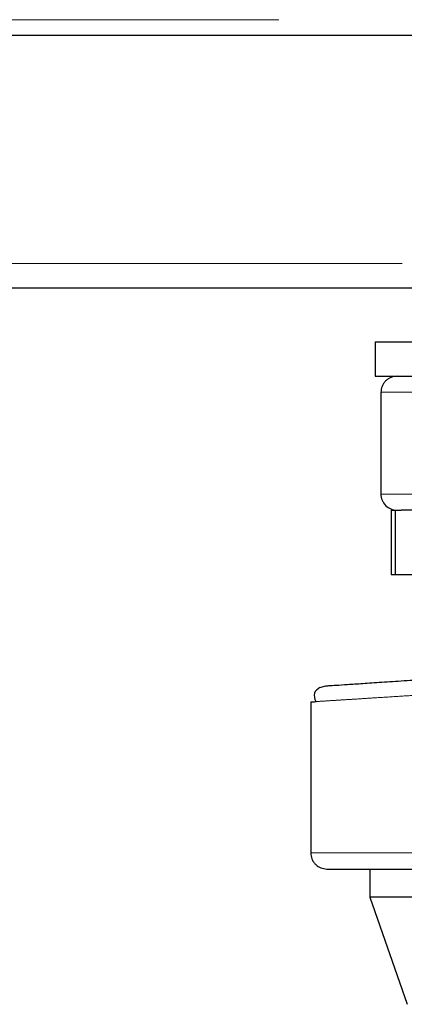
# Model space of a CAD drawing. Header units: millimetres. Extents: x 25 to 243, y 63 to 146.
# Tile 47 of 70: x 183.26 to 184.51, y 63.05 to 66.24. Entities that reach past the tile are written whole.
import ezdxf

# ---------------------------------------------------------------- set-up
doc = ezdxf.new("R2010")
doc.units = ezdxf.units.MM
doc.linetypes.add('PHANTOM', pattern=[12.7, 6.35, -1.27, 1.27, -1.27, 1.27, -1.27])

msp = doc.modelspace()

# ---------------------------------------------------------------- linework, layer by layer
at = {"color": 8, "linetype": 'PHANTOM', "lineweight": 18}
for p, q in [((177.7494, 66.2353), (197.0094, 66.2353)), ((197.1994, 65.4453), (158.3294, 65.4453)), ((184.4304, 65.0282), (185.0178, 65.0282)), ((184.6759, 64.6986), (184.4304, 64.6986)), ((185.2094, 63.5361), (184.2031, 63.5361))]:
    msp.add_line(p, q, dxfattribs=at)
at = {"color": 7, "linetype": 'Continuous', "lineweight": 25}
for p, q in [((177.7386, 66.1853), (197.0203, 66.1853)), ((184.8785, 65.3653), (163.2204, 65.3653)), ((184.4113, 65.1918), (184.4113, 65.0803)), ((184.4113, 65.1918), (186.0076, 65.1918)), ((184.4113, 65.0803), (186.0076, 65.0803)), ((184.4304, 65.0282), (184.4304, 64.6986)), ((184.4634, 64.6465), (184.4634, 64.4383)), ((184.4634, 64.6465), (184.4771, 64.6465)), ((184.4771, 64.4383), (184.4771, 64.6465)), ((184.4771, 64.6465), (184.4965, 64.6465)), ((184.4634, 64.4383), (184.4771, 64.4383)), ((184.4771, 64.4383), (184.591, 64.4383)), ((184.2329, 64.0723), (184.2517, 64.0772)), ((184.2031, 64.0253), (184.2031, 63.5361)), ((184.394, 63.484), (184.394, 63.3927)), ((184.394, 63.3927), (184.5154, 63.0457)), ((185.9301, 63.3927), (184.394, 63.3927))]:
    msp.add_line(p, q, dxfattribs=at)
msp.add_arc((184.4825, 64.6986), 0.0521, 179.9999, 270, dxfattribs=at)
for points, knots in [([(184.4825, 65.0803), (184.4759, 65.0796), (184.4658, 65.0785), (184.4537, 65.072), (184.4454, 65.0653), (184.4387, 65.057), (184.4322, 65.0448), (184.4311, 65.0348), (184.4304, 65.0282)], [0, 0, 0, 0, 0.239457, 0.368363, 0.5, 0.63164, 0.760542, 1, 1, 1, 1]), ([(184.6047, 64.6465), (184.5882, 64.6465), (184.5552, 64.6465), (184.5187, 64.6465), (184.5039, 64.6465), (184.4965, 64.6465)], [0, 0, 0, 0, 0.333199, 0.667305, 1, 1, 1, 1]), ([(184.2517, 64.0772), (184.253, 64.0773), (184.2556, 64.0775), (184.2767, 64.0789), (184.3101, 64.0811), (184.3566, 64.0842), (184.415, 64.0882), (184.4848, 64.0928), (184.5648, 64.0982), (184.6539, 64.1042), (184.751, 64.1107), (184.8545, 64.1176), (184.9629, 64.1249), (185.0378, 64.1299), (185.0753, 64.1324)], [0, 0, 0, 0, 0.083258, 0.166488, 0.249769, 0.333057, 0.416331, 0.499665, 0.583014, 0.666352, 0.749752, 0.833163, 0.916556, 1, 1, 1, 1]), ([(184.2329, 64.0723), (184.2252, 64.0666), (184.2097, 64.0552), (184.216, 64.036), (184.2192, 64.0263)], [0, 0, 0, 0, 0.496204, 1, 1, 1, 1]), ([(184.2031, 64.0253), (184.2039, 64.0253), (184.2051, 64.0254), (184.2167, 64.0261), (184.2206, 64.0264)], [0, 0, 0, 0, 0.670658, 1, 1, 1, 1]), ([(184.2031, 63.5361), (184.2038, 63.5295), (184.2049, 63.5195), (184.2114, 63.5073), (184.2181, 63.499), (184.2264, 63.4923), (184.2385, 63.4858), (184.2486, 63.4847), (184.2552, 63.484)], [0, 0, 0, 0, 0.239459, 0.368361, 0.500005, 0.631643, 0.760548, 1, 1, 1, 1]), ([(184.2552, 63.484), (184.2566, 63.484), (184.2594, 63.484), (184.2822, 63.484), (184.3175, 63.484), (184.365, 63.484), (184.4225, 63.484), (184.4881, 63.484), (184.5595, 63.484), (184.6422, 63.484), (184.7357, 63.484), (184.8387, 63.484), (184.9383, 63.484), (185.0333, 63.484), (185.1229, 63.484), (185.1812, 63.484), (185.2094, 63.484)], [0, 0, 0, 0, 0.079465, 0.158317, 0.235969, 0.31189, 0.385617, 0.456775, 0.525075, 0.590319, 0.671985, 0.748283, 0.819301, 0.883239, 0.943491, 1, 1, 1, 1])]:
    msp.add_open_spline(points, degree=3, knots=knots, dxfattribs=at)
at = {"color": 8, "linetype": 'PHANTOM', "lineweight": 18}
msp.add_open_spline([(184.2206, 64.0264), (184.2239, 64.0266), (184.2336, 64.0272), (184.2618, 64.029), (184.3003, 64.0315), (184.3425, 64.0341), (184.3924, 64.0373), (184.4481, 64.0408), (184.5092, 64.0447), (184.5754, 64.0489), (184.6494, 64.0536), (184.7277, 64.0586), (184.8104, 64.0639), (184.893, 64.0691), (184.9807, 64.0747), (185.0401, 64.0785), (185.0716, 64.0805)], degree=3, knots=[0, 0, 0, 0, 0.04866, 0.144302, 0.213642, 0.284262, 0.356164, 0.429349, 0.496644, 0.566615, 0.639265, 0.714592, 0.783454, 0.857281, 0.924023, 1, 1, 1, 1], dxfattribs=at)

doc.saveas('drawing.dxf')
